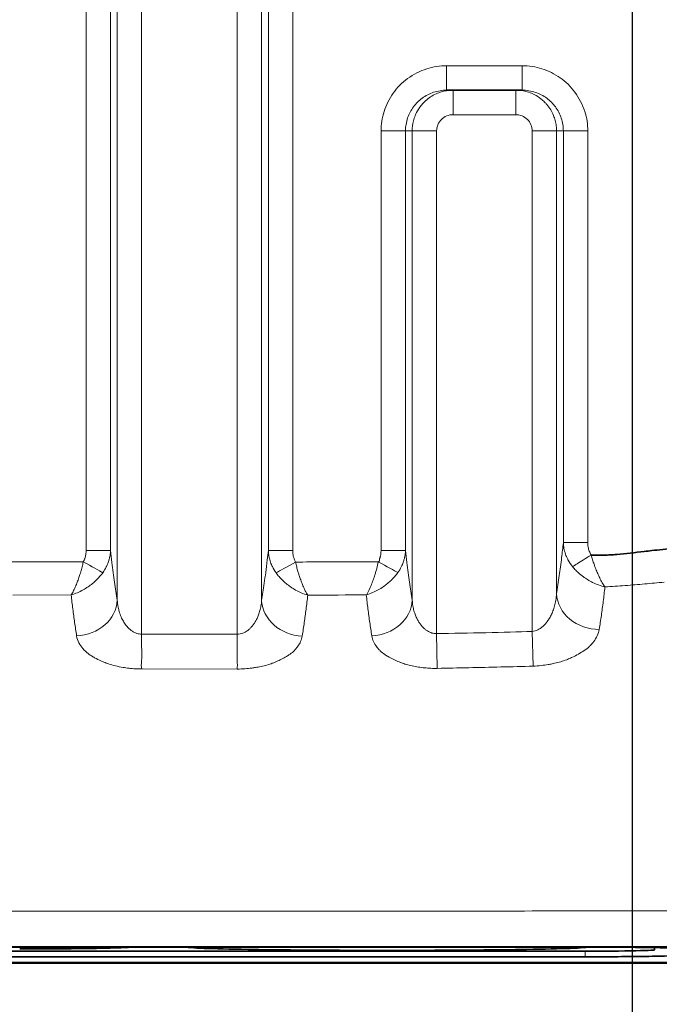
# Model space of a CAD drawing. Header units: millimetres. Extents: x 5 to 415, y 5 to 292.
# Tile 133 of 197: x 377.45 to 385.29, y 146.57 to 158.64. Entities that reach past the tile are written whole.
import ezdxf

# ---------------------------------------------------------------- set-up
doc = ezdxf.new("R2010")
doc.units = ezdxf.units.MM
doc.linetypes.add('CHAIN', pattern=[0.3543, 0.2362, -0.0295, 0.0591, -0.0295])
doc.linetypes.add('LONG_DASH_DOTTED', pattern=[0.3001, 0.2362, -0.0295, 0.0049, -0.0295])
for name, color, linetype, lineweight in [('Bemaßung (ISO)', 7, 'Continuous', 25), ('Mittelpunktmarkierung (ISO)', 7, 'LONG_DASH_DOTTED', 25), ('Sichtbar (ISO)', 7, 'Continuous', 35), ('Sichtbar schmal (ISO)', 7, 'Continuous', 18)]:
    doc.layers.add(name, color=color, linetype=linetype, lineweight=lineweight)
doc.styles.add('Notiztext (ISO)', font='isocpeur.ttf')
doc.dimstyles.new('Standard (ISO)', dxfattribs={"dimtxt": 3.5, "dimasz": 2.5, "dimexe": 2, "dimexo": 0, "dimgap": 0.762, "dimtad": 1, "dimtoh": 1, "dimdec": 8, "dimdsep": 46, "dimtxsty": 'Notiztext (ISO)', "dimcen": 0.09, "dimdle": 10, "dimclrd": 256, "dimclre": 256, "dimclrt": 256, "dimadec": 6, "dimazin": 2, "dimtfac": 0.514286, "dimtdec": 3, "dimtmove": 0, "dimatfit": 3, "dimfxl": 1, "dimtolj": 1, "dimlwd": -1, "dimlwe": -1, "dimarcsym": 0})

# ---------------------------------------------------------------- blocks, each defined once
blk = doc.blocks.new('*D23')
at = {"layer": 'Bemaßung (ISO)', "transparency": 16777216}
for p, q in [((289.955, 157.435), (289.955, 125.601)), ((384.955, 157.435), (384.955, 125.601)), ((292.455, 127.601), (382.455, 127.601))]:
    blk.add_line(p, q, dxfattribs=at)
for points in [[(292.455, 128.018), (292.455, 127.184), (289.955, 127.601)], [(382.455, 128.018), (382.455, 127.184), (384.955, 127.601)]]:
    blk.add_solid(points, dxfattribs=at)
at = {"layer": 'Defpoints', "color": 0, "transparency": 16777216}
for p in [(289.955, 157.435), (384.955, 157.435), (384.955, 127.601)]:
    blk.add_point(p, dxfattribs=at)
at = {"layer": 'Bemaßung (ISO)', "transparency": 16777216, "insert": (335.355, 131.863), "char_height": 3.5, "attachment_point": 1, "style": 'Notiztext (ISO)'}
blk.add_mtext('\\A1;95', dxfattribs=at)

msp = doc.modelspace()

# ---------------------------------------------------------------- linework, layer by layer
at = {"layer": 'Mittelpunktmarkierung (ISO)', "linetype": 'CHAIN', "ltscale": 9.257704}
msp.add_line((384.95451256, 165.76673723), (384.95451256, 157.43543631), dxfattribs=at)
at = {"layer": 'Sichtbar (ISO)'}
for p, q in [((382.68382508, 157.77608677), (383.60896429, 157.77608677)), ((385.0387964, 147.72042411), (385.03870361, 147.72041817)), ((384.37923382, 147.27488826), (364.52978494, 147.27488826)), ((364.67947223, 147.22344475), (384.22958867, 147.22344476)), ((385.22951256, 147.24090107), (385.22951256, 147.26872751)), ((364.53043312, 147.15619382), (384.37860405, 147.15619382)), ((342.95451256, 147.08511508), (386.10452692, 147.08511744))]:
    msp.add_line(p, q, dxfattribs=at)
for centre, major_axis, ratio, start_param, end_param in [((377.45451256, 147.27668283), (-1.38, 0), 0.0174550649, 1.570924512, 3.0670230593), ((384.22951227, 147.24089906), (-1.00000028, -0.00000089), 0.0174542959, 1.5708727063, 3.1416570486)]:
    msp.add_ellipse(centre, major_axis=major_axis, ratio=ratio, start_param=start_param, end_param=end_param, dxfattribs=at)
for points, knots in [([(384.4536121, 152.07928134), (384.50459756, 152.07798121), (384.55644936, 152.07767581), (384.60905909, 152.07874877), (384.63536396, 152.07928524), (384.66185833, 152.08016616), (384.68852867, 152.08143908), (384.70186384, 152.08207554), (384.715243, 152.08281), (384.72866447, 152.08364841), (384.74208594, 152.08448683), (384.75554971, 152.0854292), (384.76905409, 152.08648152), (384.87708916, 152.09490004), (384.98772312, 152.11035852), (385.10355636, 152.1236585), (385.13458945, 152.12722172), (385.165995, 152.13062942), (385.19775727, 152.13394101), (385.28454996, 152.14299017), (385.37400933, 152.15132199), (385.46578791, 152.16013837)], [0, 0, 0, 0, 0.1666666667, 0.1666666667, 0.1666666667, 0.25, 0.25, 0.25, 0.2916666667, 0.2916666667, 0.2916666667, 0.3333333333, 0.3333333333, 0.3333333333, 0.6666666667, 0.6666666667, 0.6666666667, 0.7559705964, 0.7559705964, 0.7559705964, 1, 1, 1, 1]), ([(379.50691432, 147.27488826), (379.51280402, 147.27254011), (379.52983319, 147.27020045), (379.59271272, 147.26500202), (379.64497894, 147.2621614), (379.84120984, 147.25442456), (380.0244593, 147.24982987), (380.47712845, 147.24219237), (380.7455993, 147.23914317), (381.32863465, 147.23503754), (381.64260419, 147.23397485), (382.27048855, 147.23398415), (382.58436237, 147.23505556), (383.16687614, 147.23917757), (383.43500296, 147.24223288), (383.88685333, 147.24988057), (384.06968415, 147.25447856), (384.26500452, 147.26221001), (384.31691684, 147.26504177), (384.37932389, 147.27021955), (384.39622568, 147.27254749), (384.40209972, 147.27488385)], [0.01063663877, 0.01063663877, 0.01063663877, 0.01063663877, 0.05103964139, 0.05103964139, 0.10196509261, 0.10196509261, 0.19578328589, 0.19578328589, 0.28915106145, 0.28915106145, 0.38224190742, 0.38224190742, 0.47532137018, 0.47532137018, 0.56861689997, 0.56861689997, 0.66232927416, 0.66232927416, 0.71302073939, 0.71302073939, 0.75317332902, 0.75317332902, 0.75317332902, 0.75317332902]), ([(385.57950998, 147.25393744), (385.57950779, 147.25394628), (385.57950742, 147.25398822), (385.57946706, 147.25408818), (385.57944567, 147.25412599), (385.57936315, 147.25423939), (385.57928368, 147.25431499), (385.57897217, 147.25454174), (385.57866705, 147.25469287), (385.57746164, 147.25514602), (385.57627136, 147.2554478), (385.57155873, 147.25635151), (385.56689508, 147.25695158), (385.54848959, 147.25873863), (385.53033121, 147.25991204), (385.45209038, 147.26368022), (385.36810123, 147.26612969), (385.15429568, 147.27016974), (385.03213564, 147.27167994), (384.81945313, 147.27346193), (384.73406103, 147.27398711), (384.6026933, 147.27452108), (384.55834478, 147.27465683), (384.46925674, 147.27483951), (384.42434534, 147.27488721), (384.37923379, 147.27489781)], [0.000002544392, 0.000002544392, 0.000002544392, 0.000002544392, 0.000131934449, 0.000131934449, 0.000210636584, 0.000210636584, 0.000368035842, 0.000368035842, 0.000682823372, 0.000682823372, 0.001312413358, 0.001312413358, 0.002571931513, 0.002571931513, 0.005092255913, 0.005092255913, 0.010915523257, 0.010915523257, 0.016543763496, 0.016543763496, 0.020010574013, 0.020010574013, 0.021743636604, 0.021743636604, 0.023468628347, 0.023468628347, 0.023468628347, 0.023468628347]), ([(385.57952105, 147.17714157), (385.5795115, 147.17714086), (385.57950146, 147.17714011), (385.57950838, 147.17713505), (385.5795143, 147.17713061), (385.57952847, 147.17711968), (385.57953655, 147.1771132), (385.58131153, 147.17562691), (385.56603217, 147.1740261), (385.52353375, 147.17007534), (385.45099916, 147.16753626), (385.30219133, 147.16348001), (385.19523509, 147.1615348), (384.9662239, 147.15877019), (384.8551868, 147.15782487), (384.68067212, 147.15685977), (384.62108296, 147.1566132), (384.53063478, 147.15636378), (384.50031632, 147.15630071), (384.43892468, 147.15621512), (384.40844854, 147.1561942), (384.37860404, 147.15623383)], [-0.1580690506, -0.1580690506, -0.1580690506, -0.1580690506, -0.15806587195, -0.15806587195, -0.15804302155, -0.15804302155, -0.15800967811, -0.15800967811, -0.1503998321, -0.1503998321, -0.11557737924, -0.11557737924, -0.07049783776, -0.07049783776, -0.03534702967, -0.03534702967, -0.01775597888, -0.01775597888, -0.00896524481, -0.00896524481, -0.00001243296, -0.00001243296, -0.00001243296, -0.00001243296]), ([(386.10451402, 147.07988309), (377.99618066, 147.07987084), (369.88784729, 147.07987625), (353.67118049, 147.07986919), (345.56284706, 147.07986571), (337.45451363, 147.0798663)], [0.0000110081, 0.0000110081, 0.0000110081, 0.0000110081, 2.4325110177, 2.4325110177, 4.8650110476, 4.8650110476, 4.8650110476, 4.8650110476])]:
    msp.add_open_spline(points, degree=3, knots=knots, dxfattribs=at)
at = {"layer": 'Sichtbar schmal (ISO)'}
for p, q in [((378.94835077, 172.09147547), (378.94835077, 151.10962589)), ((380.11853737, 151.10890306), (380.11853745, 172.09147563)), ((378.64949233, 151.52552341), (378.64949207, 171.67579758)), ((380.41739623, 171.67579899), (380.41739599, 151.52385987)), ((378.26781888, 171.09415067), (378.26781871, 152.13615722)), ((378.56667703, 171.09414973), (378.56667704, 152.13615701)), ((380.50021118, 152.13407126), (380.50021121, 171.09415091)), ((380.79906961, 152.13407126), (380.79906959, 171.09415068)), ((382.68382507, 157.77608677), (382.68382507, 158.07608675)), ((382.68382507, 158.07608675), (383.60896429, 158.07608675)), ((383.60896429, 158.07608675), (383.60896429, 157.77608677)), ((382.76206531, 157.77608677), (382.76206531, 157.47608677)), ((383.53072406, 157.47608677), (383.53072406, 157.77608677)), ((383.53072406, 157.47608677), (382.76206531, 157.47608677)), ((381.88076936, 152.13627439), (381.88076935, 157.27608677)), ((381.88076935, 157.27608677), (382.17962761, 157.27608677)), ((382.17962761, 157.27608678), (382.26244287, 157.27608679)), ((382.17962763, 152.13627419), (382.17962761, 157.27608677)), ((382.26244292, 151.52587961), (382.26244287, 157.27608679)), ((382.56130137, 157.27608679), (382.26244287, 157.27608679)), ((382.56130143, 151.11658005), (382.56130137, 157.27608679)), ((384.03034645, 157.27608677), (383.73148835, 157.27608677)), ((383.73148835, 157.27608677), (383.73148872, 151.14295177)), ((384.03034645, 157.27608677), (384.03034644, 151.60208272)), ((384.11316175, 157.27608677), (384.03034645, 157.27608677)), ((384.11316175, 157.27608677), (384.11316172, 152.23439136)), ((384.11316175, 157.27608677), (384.41201789, 157.27608677)), ((384.41201789, 157.27608677), (384.41201621, 152.23438992)), ((384.41201621, 152.2343911), (384.11316172, 152.2343911)), ((378.56667701, 152.13615722), (378.26781871, 152.13615722)), ((380.79906961, 152.13407126), (380.50021121, 152.13407126)), ((382.17962761, 152.13627438), (381.88076936, 152.13627438)), ((378.23356865, 151.99542646), (377.22049395, 151.99451917)), ((377.36981875, 151.58972653), (378.08489285, 151.59040851)), ((378.94835077, 151.10962589), (380.11853737, 151.10890298)), ((382.56130138, 151.11658005), (382.56706414, 150.6907658)), ((383.73148872, 151.14293489), (383.74536225, 150.71826956)), ((378.9499336, 150.68335917), (380.11766432, 150.68266245)), ((384.37860401, 147.15625687), (384.37890725, 147.22364077))]:
    msp.add_line(p, q, dxfattribs=at)
for centre, major_axis, ratio, start_param, end_param in [((382.76205279, 157.27610068), (-0.20074326, -0.00181678), 0.996187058, 4.7033110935, 6.2741701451), ((383.53073451, 157.2760945), (-0.20074879, 0.00142999), 0.9962060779, 3.1487043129, 4.7195371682), ((378.23353309, 151.99536686), (0.26256199, -0.14512476), 0.0002311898, 0.4278272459, 1.570788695), ((380.83308525, 151.99379527), (0.2624168, 0.14538632), 0.0016200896, 3.5692663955, 4.7123948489), ((381.847006, 151.99644713), (0.26326307, -0.14384903), 0.0003489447, 0.425341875, 1.5708105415), ((384.52844381, 151.60208236), (-0.49434275, 0.07500163), 0.8638124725, 0.1738656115, 1.7502176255), ((378.15139499, 151.52552368), (0.49392537, 0.07770284), 0.8714008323, 4.5768231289, 6.1045751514), ((380.91549353, 151.52386012), (-0.49391572, 0.07776415), 0.8715762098, 0.1787160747, 1.7069183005), ((381.76434559, 151.52588002), (0.49391949, 0.07774017), 0.8715011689, 4.5811800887, 6.1045088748), ((383.04979606, 151.14138956), (-1.09241689, -0.02289219), 0.0149142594, 1.1068863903, 2.2443638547)]:
    msp.add_ellipse(centre, major_axis=major_axis, ratio=ratio, start_param=start_param, end_param=end_param, dxfattribs=at)
for points in [[(381.88076935, 157.27608677), (381.88041482, 157.35838133), (381.90405119, 157.51613778), (382.01939689, 157.74795937), (382.19406928, 157.927913), (382.44082232, 158.05329055), (382.60067149, 158.07714598), (382.68382507, 158.07608675)], [(383.60896429, 158.07608675), (383.69270581, 158.07610371), (383.85259065, 158.05211543), (384.08223567, 157.93793978), (384.2638614, 157.76395083), (384.3903204, 157.51409404), (384.41360813, 157.35716149), (384.41201789, 157.27608677)]]:
    msp.add_open_spline(points, degree=3, dxfattribs=at)
for points, knots in [([(382.17962761, 157.27608678), (382.17963763, 157.33050658), (382.19730065, 157.43670235), (382.27102817, 157.57648983), (382.38182809, 157.68631563), (382.52307976, 157.75894631), (382.62996418, 157.77607634), (382.68382508, 157.77608677)], [0, 0, 0, 0, 0.2080087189, 0.4034530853, 0.595151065, 0.794872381, 1, 1, 1, 1]), ([(382.26244287, 157.27608679), (382.26244319, 157.31744817), (382.26761258, 157.35888789), (382.27778658, 157.39904844), (382.28364906, 157.42218984), (382.29117597, 157.44490651), (382.30029797, 157.46700273), (382.30525419, 157.47900818), (382.31067944, 157.49082496), (382.31656024, 157.50241652), (382.33185027, 157.53255446), (382.35022125, 157.56117012), (382.37129371, 157.58764217), (382.38292114, 157.60224901), (382.39537073, 157.61620311), (382.40855861, 157.62941792), (382.4174177, 157.63829509), (382.42661176, 157.64684051), (382.43611528, 157.65502752), (382.45729767, 157.67327555), (382.48001799, 157.68974264), (382.50394603, 157.7041918), (382.52536541, 157.71712608), (382.5477523, 157.72844332), (382.57084598, 157.7380175), (382.59193522, 157.74676067), (382.61361625, 157.75405177), (382.63568684, 157.75982675), (382.65649344, 157.765271), (382.67764626, 157.76936779), (382.69897871, 157.77208482), (382.71989752, 157.77474916), (382.74098906, 157.77608673), (382.76206529, 157.77608677)], [0, 0, 0, 0, 0.1586070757, 0.1586070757, 0.1586070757, 0.25, 0.25, 0.25, 0.2996561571, 0.2996561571, 0.2996561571, 0.4287617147, 0.4287617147, 0.4287617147, 0.5, 0.5, 0.5, 0.5478550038, 0.5478550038, 0.5478550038, 0.6545189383, 0.6545189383, 0.6545189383, 0.75, 0.75, 0.75, 0.8371936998, 0.8371936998, 0.8371936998, 0.9193937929, 0.9193937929, 0.9193937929, 1, 1, 1, 1]), ([(383.53072406, 157.77608677), (383.57202225, 157.77608639), (383.61338629, 157.77092145), (383.65346609, 157.76076347), (383.67668999, 157.75487752), (383.69948298, 157.74731306), (383.72164626, 157.73814112), (383.73353243, 157.7332222), (383.74523202, 157.72784283), (383.75671015, 157.72201634), (383.78683027, 157.70672683), (383.81542455, 157.68835733), (383.84187703, 157.66728686), (383.85657907, 157.65557609), (383.87061969, 157.64303126), (383.88391058, 157.62973817), (383.89268868, 157.62095861), (383.90114154, 157.61185091), (383.9092435, 157.60243971), (383.92749412, 157.58123986), (383.94396367, 157.55849979), (383.95841499, 157.53455091), (383.9713986, 157.51303434), (383.9827532, 157.49054218), (383.99235158, 157.46733945), (384.00105567, 157.44629851), (384.00831734, 157.42467071), (384.01407355, 157.40265682), (384.01952185, 157.38182043), (384.02362145, 157.36063808), (384.02634044, 157.33927717), (384.02900771, 157.31832253), (384.03034641, 157.29719601), (384.03034645, 157.27608677)], [0.00000000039, 0.00000000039, 0.00000000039, 0.00000000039, 0.15828380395, 0.15828380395, 0.15828380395, 0.25, 0.25, 0.25, 0.29918740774, 0.29918740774, 0.29918740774, 0.42826173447, 0.42826173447, 0.42826173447, 0.5, 0.5, 0.5, 0.54738029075, 0.54738029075, 0.54738029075, 0.65411001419, 0.65411001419, 0.65411001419, 0.75, 0.75, 0.75, 0.8369559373, 0.8369559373, 0.8369559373, 0.91926065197, 0.91926065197, 0.91926065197, 1, 1, 1, 1]), ([(383.60896429, 157.77608677), (383.66399452, 157.77607669), (383.77137964, 157.75847561), (383.91269314, 157.68493185), (384.0233299, 157.57461891), (384.09605749, 157.43469439), (384.11315145, 157.32912756), (384.11316175, 157.27608677)], [0, 0, 0, 0, 0.2095917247, 0.4065410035, 0.5987045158, 0.7972722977, 1, 1, 1, 1]), ([(384.11316171, 152.23439156), (384.1064454, 152.16922756), (384.09944684, 152.1070674), (384.0922306, 152.04734248), (384.08298772, 151.97084406), (384.07338774, 151.89834082), (384.06356007, 151.82818532), (384.05271688, 151.75078052), (384.04159651, 151.67623372), (384.03034642, 151.60208293)], [0.00000022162, 0.00000022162, 0.00000022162, 0.00000022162, 0.27070614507, 0.27070614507, 0.27070614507, 0.61743878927, 0.61743878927, 0.61743878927, 1, 1, 1, 1]), ([(384.22607904, 151.93755156), (384.20557576, 151.96235193), (384.18780625, 151.98894456), (384.17304233, 152.01606331), (384.17077642, 152.02022538), (384.16858037, 152.02439938), (384.166454, 152.02858155), (384.15597537, 152.04919103), (384.14718037, 152.06995889), (384.13975329, 152.09144794), (384.1358532, 152.10273222), (384.13233729, 152.11421726), (384.12921206, 152.12599491), (384.12606047, 152.13787184), (384.12330926, 152.15004403), (384.12101295, 152.16244671), (384.11697792, 152.18424053), (384.11435692, 152.20674844), (384.11334952, 152.22959445), (384.11327908, 152.23119185), (384.11321646, 152.23279088), (384.11316171, 152.23439141)], [0, 0, 0, 0, 0.2889817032, 0.2889817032, 0.2889817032, 0.33333333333, 0.33333333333, 0.33333333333, 0.55189575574, 0.55189575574, 0.55189575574, 0.66666666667, 0.66666666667, 0.66666666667, 0.78240514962, 0.78240514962, 0.78240514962, 0.98577915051, 0.98577915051, 0.98577915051, 0.99999910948, 0.99999910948, 0.99999910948, 0.99999910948]), ([(384.41201621, 152.23438873), (384.41201619, 152.21444881), (384.41372529, 152.19540172), (384.41697727, 152.17714554), (384.42022924, 152.15888935), (384.4250241, 152.14142409), (384.43113794, 152.12506751), (384.43725177, 152.10871094), (384.44468458, 152.09346306), (384.4536121, 152.07928134)], [0, 0, 0, 0, 0.3333333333, 0.3333333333, 0.3333333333, 0.6666666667, 0.6666666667, 0.6666666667, 1, 1, 1, 1]), ([(378.26781871, 152.13615721), (378.26781873, 152.13393522), (378.2677959, 152.1317233), (378.2677508, 152.12952072), (378.26752831, 152.11865429), (378.26676877, 152.10801601), (378.26550777, 152.09751247), (378.2650059, 152.09333217), (378.26442393, 152.08917314), (378.26376161, 152.08502979), (378.26267643, 152.07824115), (378.26138754, 152.0714934), (378.25988915, 152.06486481), (378.25770941, 152.05522203), (378.25508303, 152.04583269), (378.25205636, 152.03692906), (378.25134622, 152.03484001), (378.25061266, 152.03277776), (378.24985709, 152.03074067), (378.24517871, 152.0181273), (378.23968159, 152.00648336), (378.23356865, 151.99542646)], [0, 0, 0, 0, 0.0422101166, 0.0422101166, 0.0422101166, 0.2504543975, 0.2504543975, 0.2504543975, 0.3333333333, 0.3333333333, 0.3333333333, 0.4691258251, 0.4691258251, 0.4691258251, 0.6666666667, 0.6666666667, 0.6666666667, 0.7130153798, 0.7130153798, 0.7130153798, 1, 1, 1, 1]), ([(378.5666771, 152.13615691), (378.56653541, 152.13194568), (378.56633908, 152.12774553), (378.56608915, 152.12355928), (378.564845, 152.1027209), (378.56226107, 152.0822306), (378.55852466, 152.06242231), (378.55695102, 152.05407981), (378.55517465, 152.04585773), (378.55321527, 152.03777965), (378.55003954, 152.02468681), (378.54638815, 152.01197521), (378.54225882, 151.99947489), (378.53657589, 151.98227147), (378.52999689, 151.96546441), (378.52230138, 151.94865261), (378.51992069, 151.9434517), (378.51743277, 151.93825276), (378.51483696, 151.93306406), (378.50294487, 151.90929334), (378.48876048, 151.88574765), (378.47244424, 151.86334741)], [0, 0, 0, 0, 0.0412832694, 0.0412832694, 0.0412832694, 0.2467840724, 0.2467840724, 0.2467840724, 0.3333333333, 0.3333333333, 0.3333333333, 0.4736110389, 0.4736110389, 0.4736110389, 0.6666666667, 0.6666666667, 0.6666666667, 0.7263904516, 0.7263904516, 0.7263904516, 1, 1, 1, 1]), ([(378.64949233, 151.5255233), (378.63805827, 151.59820572), (378.62675474, 151.67120666), (378.61573601, 151.74718941), (378.60468463, 151.82339735), (378.59391973, 151.90260479), (378.58362821, 151.98724685), (378.57781522, 152.03505543), (378.57215325, 152.08459785), (378.56667701, 152.13615691)], [0, 0, 0, 0, 0.3891853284, 0.3891853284, 0.3891853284, 0.7795240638, 0.7795240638, 0.7795240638, 1, 1, 1, 1]), ([(380.50021121, 152.13407126), (380.4960299, 152.09471604), (380.49174032, 152.05653473), (380.48735708, 152.01940966), (380.48102235, 151.96575581), (380.474492, 151.91430807), (380.46781376, 151.86451949), (380.46185744, 151.82011309), (380.45578347, 151.77702653), (380.44962254, 151.73482403), (380.44409572, 151.69696524), (380.43849892, 151.65981791), (380.43285186, 151.62305967), (380.42773634, 151.58976145), (380.42257959, 151.55678252), (380.417396, 151.52386014)], [0.00000000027, 0.00000000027, 0.00000000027, 0.00000000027, 0.16840672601, 0.16840672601, 0.16840672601, 0.41179134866, 0.41179134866, 0.41179134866, 0.62886587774, 0.62886587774, 0.62886587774, 0.82359789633, 0.82359789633, 0.82359789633, 1, 1, 1, 1]), ([(380.59440089, 151.86132694), (380.57679709, 151.88550992), (380.56163466, 151.91107449), (380.54910342, 151.93698071), (380.54758672, 151.94011622), (380.54610809, 151.94325655), (380.54466744, 151.94640014), (380.5352319, 151.96698909), (380.52740998, 151.98768743), (380.52093097, 152.00906939), (380.51824748, 152.01792542), (380.51579917, 152.0268997), (380.51358965, 152.03603686), (380.51037981, 152.0493107), (380.50767719, 152.06292648), (380.5055509, 152.07679069), (380.50267973, 152.0955119), (380.50086293, 152.11468636), (380.50021113, 152.13407126)], [0, 0, 0, 0, 0.29734474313, 0.29734474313, 0.29734474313, 0.33333333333, 0.33333333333, 0.33333333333, 0.5690407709, 0.5690407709, 0.5690407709, 0.66666666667, 0.66666666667, 0.66666666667, 0.80849096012, 0.80849096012, 0.80849096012, 0.99999999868, 0.99999999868, 0.99999999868, 0.99999999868]), ([(380.79906961, 152.13407126), (380.79906962, 152.12382378), (380.79950587, 152.1138119), (380.80038613, 152.10400784), (380.80103013, 152.09683529), (380.8019124, 152.08977404), (380.80304358, 152.08281899), (380.80381039, 152.07810423), (380.80468985, 152.07343604), (380.80567434, 152.06882424), (380.80812726, 152.05733373), (380.81123344, 152.04619758), (380.81485705, 152.03552877), (380.81527927, 152.03428563), (380.81570867, 152.03304905), (380.81614529, 152.03181889), (380.82095978, 152.01825438), (380.82663894, 152.0054578), (380.83332234, 151.99337098)], [0.00000002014, 0.00000002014, 0.00000002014, 0.00000002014, 0.19250133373, 0.19250133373, 0.19250133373, 0.33333333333, 0.33333333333, 0.33333333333, 0.42880193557, 0.42880193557, 0.42880193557, 0.66666666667, 0.66666666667, 0.66666666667, 0.69438295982, 0.69438295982, 0.69438295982, 1, 1, 1, 1]), ([(381.84705245, 151.99654104), (381.85299357, 151.99894117), (381.85751414, 152.00206836), (381.85983703, 152.00753346), (381.86215992, 152.01299856), (381.86228455, 152.02080198), (381.86254923, 152.02610714), (381.86266406, 152.02840888), (381.86279893, 152.03023878), (381.86296842, 152.03179201), (381.86318957, 152.03381873), (381.86346951, 152.03537417), (381.86379564, 152.03688176), (381.86437172, 152.03954474), (381.86511814, 152.04206422), (381.86616588, 152.04547699), (381.86721363, 152.04888975), (381.86856268, 152.05319579), (381.87035736, 152.05792881), (381.87120986, 152.06017705), (381.87212547, 152.06252531), (381.87308244, 152.06568668), (381.87414009, 152.06918067), (381.87526181, 152.07366947), (381.87622275, 152.08013236), (381.87695555, 152.08506095), (381.87762333, 152.09115321), (381.87824426, 152.09823594), (381.87904051, 152.10731849), (381.87975588, 152.11802367), (381.88043161, 152.13008239), (381.88054513, 152.13210819), (381.88065761, 152.13417249), (381.88076936, 152.13627439)], [0, 0, 0, 0, 0.14285714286, 0.14285714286, 0.14285714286, 0.28571428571, 0.28571428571, 0.28571428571, 0.34769546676, 0.34769546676, 0.34769546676, 0.42857142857, 0.42857142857, 0.42857142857, 0.57142857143, 0.57142857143, 0.57142857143, 0.71428571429, 0.71428571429, 0.71428571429, 0.78214450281, 0.78214450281, 0.78214450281, 0.85714285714, 0.85714285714, 0.85714285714, 0.9143364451, 0.9143364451, 0.9143364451, 0.98767884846, 0.98767884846, 0.98767884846, 0.99999998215, 0.99999998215, 0.99999998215, 0.99999998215]), ([(382.17962768, 152.13627399), (382.17949541, 152.13234228), (382.17931551, 152.1284202), (382.17908881, 152.12451005), (382.17788628, 152.10376791), (382.17535572, 152.08336498), (382.17168015, 152.06363228), (382.17011016, 152.05520361), (382.16833296, 152.04689668), (382.16636877, 152.03873587), (382.16326414, 152.02583679), (382.15969717, 152.01330558), (382.15566578, 152.00097896), (382.15004989, 151.98380746), (382.14354209, 151.96702923), (382.13592483, 151.95024375), (382.13359855, 151.94511755), (382.1311684, 151.93999297), (382.12863374, 151.93487794), (382.11691088, 151.91122085), (382.10292513, 151.88777774), (382.08683247, 151.86545327)], [0, 0, 0, 0, 0.0388928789, 0.0388928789, 0.0388928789, 0.2452075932, 0.2452075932, 0.2452075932, 0.3333333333, 0.3333333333, 0.3333333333, 0.4726260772, 0.4726260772, 0.4726260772, 0.6666666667, 0.6666666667, 0.6666666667, 0.7259257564, 0.7259257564, 0.7259257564, 1, 1, 1, 1]), ([(382.26244291, 151.52587955), (382.25100938, 151.59852309), (382.23970643, 151.67148582), (382.22868825, 151.74743156), (382.21763742, 151.8236023), (382.20687307, 151.90277375), (382.19658206, 151.98738136), (382.1907679, 152.0351825), (382.18510484, 152.08471884), (382.17962761, 152.13627399)], [0, 0, 0, 0, 0.389163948, 0.389163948, 0.389163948, 0.7794808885, 0.7794808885, 0.7794808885, 1, 1, 1, 1]), ([(384.22607904, 151.93755156), (384.239879, 151.94619398), (384.25950652, 151.95845847), (384.28266306, 151.9729885), (384.30581961, 151.98751852), (384.33218355, 152.00411276), (384.36137029, 152.02228135), (384.39055703, 152.04044994), (384.42267328, 152.06025966), (384.4536121, 152.07928134)], [0, 0, 0, 0, 0.3333333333, 0.3333333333, 0.3333333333, 0.6666666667, 0.6666666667, 0.6666666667, 1, 1, 1, 1]), ([(384.4536121, 152.07928134), (384.45886191, 152.0597055), (384.46459599, 152.04037334), (384.47060609, 152.02146895), (384.47668274, 152.00235522), (384.48304078, 151.98367913), (384.48951844, 151.96557555), (384.494108, 151.95274875), (384.49875769, 151.94020922), (384.50342073, 151.92799792), (384.50576181, 151.92186725), (384.50810743, 151.91582609), (384.51045836, 151.90986187), (384.51813214, 151.89039378), (384.52585747, 151.87173309), (384.53374307, 151.85352812), (384.54176215, 151.835015), (384.5499482, 151.81696903), (384.55850606, 151.79921698), (384.56830845, 151.7788833), (384.57858036, 151.75895084), (384.58922809, 151.74019069), (384.5998178, 151.72153275), (384.61078946, 151.7040437), (384.62217647, 151.68828012)], [0, 0, 0, 0, 0.1222146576, 0.1222146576, 0.1222146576, 0.245782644, 0.245782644, 0.245782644, 0.3333333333, 0.3333333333, 0.3333333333, 0.3772881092, 0.3772881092, 0.3772881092, 0.5207631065, 0.5207631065, 0.5207631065, 0.6666666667, 0.6666666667, 0.6666666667, 0.8337886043, 0.8337886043, 0.8337886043, 1, 1, 1, 1]), ([(378.08489704, 151.59041722), (378.09526101, 151.60669857), (378.10538164, 151.62466582), (378.11489873, 151.64361813), (378.12406051, 151.66186284), (378.13280618, 151.68108615), (378.14117489, 151.70072138), (378.14207058, 151.70282293), (378.14296192, 151.70492922), (378.14384898, 151.70703959), (378.15102828, 151.7241197), (378.15785133, 151.74143074), (378.1644437, 151.75910764), (378.17150187, 151.77803356), (378.17829703, 151.79738048), (378.18488113, 151.81750005), (378.18738148, 151.82514058), (378.18985066, 151.83289422), (378.19228656, 151.84078472), (378.19576432, 151.85205009), (378.19917847, 151.86358635), (378.20253613, 151.87533672), (378.20795452, 151.89429879), (378.21322605, 151.91381562), (378.21835033, 151.93365717), (378.22360163, 151.95399056), (378.22869783, 151.97466199), (378.23356865, 151.99542646)], [0.00000850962, 0.00000850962, 0.00000850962, 0.00000850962, 0.16137038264, 0.16137038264, 0.16137038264, 0.31670770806, 0.31670770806, 0.31670770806, 0.33333333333, 0.33333333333, 0.33333333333, 0.46789122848, 0.46789122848, 0.46789122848, 0.61195681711, 0.61195681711, 0.61195681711, 0.66666666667, 0.66666666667, 0.66666666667, 0.74477665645, 0.74477665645, 0.74477665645, 0.87082603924, 0.87082603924, 0.87082603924, 1, 1, 1, 1]), ([(381.84705245, 151.99654104), (381.80021724, 151.99616008), (381.52118959, 151.99885761), (381.1833177, 151.99701512), (380.89214535, 151.99333814), (380.83332234, 151.99337098)], [0, 0, 0, 0, 0.1386772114, 0.826006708, 1, 1, 1, 1]), ([(380.83332234, 151.99337098), (380.83748444, 151.97318227), (380.84217263, 151.95320421), (380.84718109, 151.93363341), (380.85221629, 151.91395813), (380.85757432, 151.89469493), (380.86310142, 151.87598725), (380.86697448, 151.86287799), (380.87093065, 151.85004145), (380.87492858, 151.83752064), (380.87702682, 151.83094932), (380.87913794, 151.82447199), (380.88126143, 151.81807556), (380.88797548, 151.79785125), (380.89480774, 151.77842364), (380.90183333, 151.75946114), (380.90887105, 151.74046588), (380.91610358, 151.72193373), (380.92370614, 151.70371353), (380.93256584, 151.68248047), (380.94194391, 151.66167838), (380.95181134, 151.64209957), (380.96153726, 151.62280155), (380.97170716, 151.60472383), (380.9825594, 151.58833239)], [0, 0, 0, 0, 0.1230093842, 0.1230093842, 0.1230093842, 0.2466753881, 0.2466753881, 0.2466753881, 0.3333333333, 0.3333333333, 0.3333333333, 0.3788142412, 0.3788142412, 0.3788142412, 0.5226162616, 0.5226162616, 0.5226162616, 0.6666666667, 0.6666666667, 0.6666666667, 0.8345371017, 0.8345371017, 0.8345371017, 1, 1, 1, 1]), ([(381.699995, 151.59065498), (381.70305493, 151.59539547), (381.70608149, 151.60026399), (381.70906486, 151.60526422), (381.72709918, 151.63549032), (381.74355426, 151.67059712), (381.75854723, 151.70697948), (381.77602044, 151.74938049), (381.79151139, 151.79293778), (381.80654444, 151.8410816), (381.82157749, 151.88922542), (381.83615145, 151.94209859), (381.84705245, 151.99654104)], [0, 0, 0, 0, 0.0473152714, 0.0473152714, 0.0473152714, 0.3333333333, 0.3333333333, 0.3333333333, 0.6666666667, 0.6666666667, 0.6666666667, 1, 1, 1, 1]), ([(384.22607904, 151.93755156), (384.23831449, 151.92248742), (384.25148647, 151.90774017), (384.2653968, 151.89349407), (384.27910175, 151.8794583), (384.29352231, 151.8659108), (384.30842408, 151.85298677), (384.31855721, 151.8441985), (384.32891151, 151.83569827), (384.33940103, 151.82751872), (384.34510377, 151.82307182), (384.35084436, 151.81871809), (384.35662628, 151.81445288), (384.37433387, 151.80139033), (384.3924238, 151.78915079), (384.4110565, 151.77764529), (384.43069151, 151.76552088), (384.45093235, 151.75420795), (384.47203802, 151.74372309), (384.49527124, 151.7321813), (384.51958636, 151.72167421), (384.54421262, 151.71253742), (384.57011849, 151.70292588), (384.59635811, 151.69483735), (384.62217647, 151.68828012)], [0, 0, 0, 0, 0.1255401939, 0.1255401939, 0.1255401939, 0.2492269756, 0.2492269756, 0.2492269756, 0.3333333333, 0.3333333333, 0.3333333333, 0.3790586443, 0.3790586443, 0.3790586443, 0.5190961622, 0.5190961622, 0.5190961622, 0.6666666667, 0.6666666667, 0.6666666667, 0.829112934, 0.829112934, 0.829112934, 1, 1, 1, 1]), ([(378.0848954, 151.59041334), (378.08492554, 151.5904376), (378.08493209, 151.59043952), (378.08493553, 151.59044053), (378.08552161, 151.59061234), (378.08599716, 151.59075244), (378.08652802, 151.59090946), (378.11179525, 151.59838294), (378.13715692, 151.60747308), (378.16226896, 151.61817619), (378.18559094, 151.62811635), (378.20869745, 151.63944617), (378.23135388, 151.65205246), (378.25208448, 151.66358721), (378.2724387, 151.67618959), (378.29225586, 151.68977617), (378.31056054, 151.7023258), (378.32840675, 151.71571546), (378.3456531, 151.72986308), (378.36175659, 151.74307317), (378.37733706, 151.75694421), (378.39227403, 151.77139775), (378.40677616, 151.78543052), (378.42067174, 151.80001228), (378.43385184, 151.81506513), (378.44753584, 151.83069349), (378.46044735, 151.84683058), (378.47244401, 151.86334754)], [0.00000022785, 0.00000022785, 0.00000022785, 0.00000022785, 0.00002161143, 0.00002161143, 0.00002161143, 0.00366422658, 0.00366422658, 0.00366422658, 0.17704087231, 0.17704087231, 0.17704087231, 0.33805870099, 0.33805870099, 0.33805870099, 0.48538976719, 0.48538976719, 0.48538976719, 0.62147632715, 0.62147632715, 0.62147632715, 0.74854480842, 0.74854480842, 0.74854480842, 0.8719140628, 0.8719140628, 0.8719140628, 1, 1, 1, 1]), ([(380.59440584, 151.86131958), (380.59443421, 151.86128052), (380.60596144, 151.84541103), (380.63061856, 151.81448345), (380.67241448, 151.77029207), (380.71961028, 151.72795141), (380.77363026, 151.68713335), (380.83551909, 151.64856955), (380.90604444, 151.61383926), (380.95614573, 151.59591115), (380.9825594, 151.58833239)], [0, 0, 0, 0, 0.0002441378, 0.12295459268, 0.24494023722, 0.37243212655, 0.50866711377, 0.65727064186, 0.82040391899, 0.99970846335, 0.99970846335, 0.99970846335, 0.99970846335]), ([(381.699995, 151.59065498), (381.70004472, 151.59062797), (381.72599061, 151.59830341), (381.77539921, 151.61619982), (381.84496249, 151.65066506), (381.90625391, 151.68896667), (381.95995849, 151.72961524), (382.00720665, 151.7720509), (382.04967974, 151.81702564), (382.07490213, 151.84885744), (382.08683244, 151.86545334)], [0.00028415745, 0.00028415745, 0.00028415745, 0.00028415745, 0.00042570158, 0.17731464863, 0.33821715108, 0.48546899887, 0.62151456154, 0.74853498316, 0.87187212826, 0.99999749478, 0.99999749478, 0.99999749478, 0.99999749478]), ([(384.55291699, 151.16853301), (384.56198097, 151.2256478), (384.57055102, 151.28213204), (384.57870002, 151.33894674), (384.58684901, 151.39576144), (384.59457689, 151.45290744), (384.60182417, 151.5109592), (384.60907145, 151.56901097), (384.6158384, 151.62796412), (384.6221767, 151.68827666)], [0, 0, 0, 0, 0.33333333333, 0.33333333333, 0.33333333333, 0.66666666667, 0.66666666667, 0.66666666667, 0.99999999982, 0.99999999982, 0.99999999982, 0.99999999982]), ([(385.34739824, 151.74743099), (385.26932371, 151.73931259), (385.19040203, 151.73172416), (385.11063728, 151.72475489), (385.03087253, 151.71778562), (384.95026475, 151.71143523), (384.8688495, 151.7053931), (384.78743425, 151.69935098), (384.7052115, 151.69361742), (384.6221767, 151.68827666)], [0, 0, 0, 0, 0.33333333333, 0.33333333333, 0.33333333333, 0.66666666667, 0.66666666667, 0.66666666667, 0.99999999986, 0.99999999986, 0.99999999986, 0.99999999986]), ([(378.08489747, 151.59039406), (378.09120386, 151.53159204), (378.09791985, 151.47438984), (378.10495187, 151.41853018), (378.11198467, 151.36266441), (378.11933359, 151.30812119), (378.12712774, 151.25346935), (378.13492188, 151.19881751), (378.14316123, 151.14408267), (378.15172956, 151.08856407)], [0.00003642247, 0.00003642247, 0.00003642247, 0.00003642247, 0.33333333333, 0.33333333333, 0.33333333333, 0.66666666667, 0.66666666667, 0.66666666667, 1, 1, 1, 1]), ([(380.91536846, 151.0868043), (380.92423002, 151.14352323), (380.93256642, 151.19906477), (380.94031216, 151.25333473), (380.94805791, 151.30760468), (380.95521299, 151.36050509), (380.96220495, 151.41573143), (380.9691962, 151.47095219), (380.97602435, 151.52858331), (380.9825594, 151.58833239)], [0, 0, 0, 0, 0.33333333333, 0.33333333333, 0.33333333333, 0.66666666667, 0.66666666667, 0.66666666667, 0.99996621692, 0.99996621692, 0.99996621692, 0.99996621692]), ([(381.699995, 151.59065498), (381.46981669, 151.58920214), (381.23952183, 151.59001501), (381.00995831, 151.58848696), (381.00083551, 151.58842623), (380.99171385, 151.58836181), (380.9825594, 151.58833239)], [0, 0, 0, 0, 0.9617790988, 0.9617790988, 0.9617790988, 1, 1, 1, 1]), ([(381.69998661, 151.59065431), (381.70634341, 151.53183973), (381.71311119, 151.4746818), (381.72016179, 151.41885111), (381.72721309, 151.36301486), (381.73454739, 151.30848807), (381.74232997, 151.25384748), (381.75011256, 151.1992069), (381.75834328, 151.14447803), (381.76689305, 151.08895761)], [0.00003321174, 0.00003321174, 0.00003321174, 0.00003321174, 0.33333333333, 0.33333333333, 0.33333333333, 0.66666666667, 0.66666666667, 0.66666666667, 1, 1, 1, 1]), ([(384.03034646, 151.60208251), (384.02887514, 151.57622869), (384.02597398, 151.55034948), (384.02162856, 151.52467441), (384.01769077, 151.50140781), (384.01256697, 151.47830884), (384.00625578, 151.45554924), (384.00050696, 151.43481766), (383.99377292, 151.41436766), (383.98606181, 151.39437864), (383.9790155, 151.37611295), (383.97115333, 151.35823218), (383.96248955, 151.34090739), (383.95457844, 151.32508773), (383.94599895, 151.30973163), (383.93677084, 151.29500036), (383.92838197, 151.2816088), (383.91945708, 151.26873359), (383.91002101, 151.25651841), (383.90142368, 151.24538899), (383.892402, 151.23480748), (383.88298536, 151.22489701), (383.87424834, 151.2157018), (383.86517132, 151.20708426), (383.85578901, 151.19914992), (383.84683276, 151.19157588), (383.83759832, 151.18462439), (383.82812727, 151.17838768), (383.81874384, 151.17220867), (383.80912814, 151.16673126), (383.79933448, 151.16203773), (383.78895194, 151.15706199), (383.77836938, 151.15296723), (383.76766034, 151.14983076), (383.75571059, 151.14633093), (383.74360336, 151.1440243), (383.73148835, 151.14295177)], [0, 0, 0, 0, 0.1245451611, 0.1245451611, 0.1245451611, 0.2374072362, 0.2374072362, 0.2374072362, 0.3402125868, 0.3402125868, 0.3402125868, 0.4341546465, 0.4341546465, 0.4341546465, 0.5199352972, 0.5199352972, 0.5199352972, 0.5979147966, 0.5979147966, 0.5979147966, 0.6689630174, 0.6689630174, 0.6689630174, 0.734883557, 0.734883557, 0.734883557, 0.7978106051, 0.7978106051, 0.7978106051, 0.8601554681, 0.8601554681, 0.8601554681, 0.9262490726, 0.9262490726, 0.9262490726, 1, 1, 1, 1]), ([(378.94835077, 151.10962582), (378.93868016, 151.10962158), (378.92900267, 151.11038432), (378.91939231, 151.11190131), (378.90963698, 151.11344119), (378.89995081, 151.11575824), (378.89039453, 151.11881452), (378.88001475, 151.12213418), (378.8697882, 151.12632596), (378.8597864, 151.13131541), (378.84889552, 151.13674838), (378.83827113, 151.14312711), (378.8279852, 151.15033386), (378.8167307, 151.15821923), (378.80588142, 151.1670959), (378.79550596, 151.17680055), (378.78415207, 151.18742036), (378.77336558, 151.19903167), (378.76320551, 151.21143155), (378.7520619, 151.2250318), (378.74167186, 151.23958067), (378.73208191, 151.25484512), (378.72153311, 151.27163578), (378.71195239, 151.28929226), (378.70337177, 151.30756387), (378.69390542, 151.32772157), (378.68565629, 151.34862794), (378.67863891, 151.3700215), (378.67087053, 151.39370455), (378.66461164, 151.41798466), (378.65985062, 151.4426183), (378.65457358, 151.46992181), (378.65113671, 151.49765965), (378.64949235, 151.52552352)], [0, 0, 0, 0, 0.05966845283, 0.05966845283, 0.05966845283, 0.1202369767, 0.1202369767, 0.1202369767, 0.18602496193, 0.18602496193, 0.18602496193, 0.25766089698, 0.25766089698, 0.25766089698, 0.33604237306, 0.33604237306, 0.33604237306, 0.42181536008, 0.42181536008, 0.42181536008, 0.51589153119, 0.51589153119, 0.51589153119, 0.61937386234, 0.61937386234, 0.61937386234, 0.73353819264, 0.73353819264, 0.73353819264, 0.85992011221, 0.85992011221, 0.85992011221, 0.99999967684, 0.99999967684, 0.99999967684, 0.99999967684]), ([(380.41739596, 151.52385949), (380.41609309, 151.50179678), (380.41145195, 151.4597702), (380.39874175, 151.40060396), (380.38201544, 151.34813438), (380.36243773, 151.30211549), (380.34095064, 151.26219289), (380.31814125, 151.22775712), (380.29420556, 151.19807759), (380.26908163, 151.17258004), (380.2426919, 151.15105705), (380.21498783, 151.13355339), (380.18552062, 151.12009008), (380.15326184, 151.11100008), (380.13050486, 151.10885571), (380.11853737, 151.10890325)], [0, 0, 0, 0, 0.11096903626, 0.21221478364, 0.30500568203, 0.38985096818, 0.46741233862, 0.53897317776, 0.60626072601, 0.67101185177, 0.7344897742, 0.79710898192, 0.85978742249, 0.92617221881, 0.99999994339, 0.99999994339, 0.99999994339, 0.99999994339]), ([(382.56130121, 151.11658422), (382.55170392, 151.11623799), (382.53261148, 151.11708156), (382.50400455, 151.12292665), (382.47552663, 151.13341731), (382.44720676, 151.14877545), (382.41962584, 151.16886061), (382.39319654, 151.19343868), (382.36804169, 151.22249891), (382.34408911, 151.25653445), (382.32140297, 151.29645932), (382.30052276, 151.34316839), (382.28249973, 151.39723809), (382.26876873, 151.45881823), (382.26380601, 151.50278996), (382.26244293, 151.52587968)], [0.00000028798, 0.00000028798, 0.00000028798, 0.00000028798, 0.05941245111, 0.11802761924, 0.17908492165, 0.24227256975, 0.30733202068, 0.37391605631, 0.44261019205, 0.51529003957, 0.59423604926, 0.68141412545, 0.7777692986, 0.88383332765, 0.99999983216, 0.99999983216, 0.99999983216, 0.99999983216]), ([(378.9499336, 150.68335741), (378.92379283, 150.68317775), (378.89737964, 150.68386826), (378.87117918, 150.68537153), (378.84510925, 150.6868673), (378.81925217, 150.68916681), (378.79393305, 150.69208869), (378.76866505, 150.69500468), (378.74393327, 150.6985387), (378.71990559, 150.70245656), (378.6876898, 150.70770953), (378.65716126, 150.71388124), (378.6270636, 150.72124459), (378.59804073, 150.72834499), (378.5694049, 150.73657076), (378.54062971, 150.74652152), (378.53227503, 150.74941066), (378.52391472, 150.75244658), (378.51554714, 150.75564795), (378.49578109, 150.7632103), (378.47555624, 150.77150912), (378.45587314, 150.78027069), (378.42616486, 150.79349477), (378.39777102, 150.80779237), (378.37272573, 150.82163007), (378.35805584, 150.82973528), (378.3445028, 150.83766938), (378.33224016, 150.84507073), (378.31698735, 150.85427685), (378.30442913, 150.8628996), (378.29306027, 150.87153185), (378.2693458, 150.88953799), (378.25012089, 150.9074737), (378.2291007, 150.93307926), (378.21270889, 150.95304681), (378.19440812, 150.97722057), (378.17963223, 151.00516983), (378.16637633, 151.03024395), (378.15601021, 151.05835856), (378.15172956, 151.08856407)], [0, 0, 0, 0, 0.0669337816, 0.0669337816, 0.0669337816, 0.1335341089, 0.1335341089, 0.1335341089, 0.2, 0.2, 0.2, 0.2891160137, 0.2891160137, 0.2891160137, 0.3750497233, 0.3750497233, 0.3750497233, 0.4, 0.4, 0.4, 0.4589380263, 0.4589380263, 0.4589380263, 0.5478949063, 0.5478949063, 0.5478949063, 0.6, 0.6, 0.6, 0.6648106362, 0.6648106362, 0.6648106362, 0.8, 0.8, 0.8, 0.9054223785, 0.9054223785, 0.9054223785, 1, 1, 1, 1]), ([(378.94835077, 151.10962582), (378.94831929, 151.04229234), (378.94814706, 150.97885763), (378.94854284, 150.92400628), (378.94893861, 150.86915491), (378.94990229, 150.82270086), (378.94773845, 150.78240976), (378.94557462, 150.74211865), (378.9402836, 150.70851238), (378.9499336, 150.68336165)], [0.0000001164, 0.0000001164, 0.0000001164, 0.0000001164, 0.33333333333, 0.33333333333, 0.33333333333, 0.66666666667, 0.66666666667, 0.66666666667, 1, 1, 1, 1]), ([(380.11853737, 151.10890298), (380.1184955, 151.06289463), (380.11847829, 151.01679239), (380.1183328, 150.97211567), (380.11829948, 150.9618836), (380.11825873, 150.95172507), (380.11820733, 150.94165677), (380.11797824, 150.8967796), (380.1175969, 150.85373105), (380.11809809, 150.8152433), (380.11820031, 150.80739362), (380.11834243, 150.79973042), (380.1185382, 150.79227098), (380.11969383, 150.74823721), (380.1225538, 150.711302), (380.11766432, 150.68266134)], [0, 0, 0, 0, 0.2712177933, 0.2712177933, 0.2712177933, 0.3333333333, 0.3333333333, 0.3333333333, 0.6101991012, 0.6101991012, 0.6101991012, 0.6666666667, 0.6666666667, 0.6666666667, 1, 1, 1, 1]), ([(380.91536846, 151.0868043), (380.91200203, 151.06336506), (380.904976, 151.04110173), (380.89569694, 151.02050835), (380.88606534, 150.99913255), (380.87402239, 150.97955574), (380.86155093, 150.96204984), (380.8549021, 150.95271703), (380.84813675, 150.94396853), (380.84157265, 150.93582478), (380.83405517, 150.9264982), (380.82653159, 150.91807801), (380.81889893, 150.91020823), (380.80302326, 150.89383933), (380.78684938, 150.87980254), (380.76700521, 150.86541078), (380.75737908, 150.85842954), (380.74684721, 150.85137431), (380.73477765, 150.84403375), (380.7262552, 150.83885049), (380.71717224, 150.83345291), (380.7075728, 150.82795006), (380.68900819, 150.81730795), (380.66847956, 150.80628237), (380.64666589, 150.79559783), (380.62655722, 150.78574842), (380.60536165, 150.77619326), (380.58403437, 150.76735821), (380.57180039, 150.76229016), (380.55953044, 150.75745548), (380.54746448, 150.75290397), (380.5378193, 150.74926563), (380.52819868, 150.74585546), (380.51860188, 150.74264355), (380.49514706, 150.73479355), (380.47186508, 150.72812117), (380.44849684, 150.72226334), (380.42417628, 150.71616679), (380.39975781, 150.71094583), (380.37461013, 150.70635501), (380.3643958, 150.70449034), (380.35405676, 150.70273196), (380.34354167, 150.70107382), (380.3284162, 150.69868868), (380.31303748, 150.69644906), (380.29743614, 150.69441539), (380.26997672, 150.69083598), (380.24182008, 150.68789803), (380.21333873, 150.68587362), (380.1815557, 150.68361453), (380.14937069, 150.68249767), (380.11766432, 150.68266134)], [0, 0, 0, 0, 0.0771791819, 0.0771791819, 0.0771791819, 0.1572906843, 0.1572906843, 0.1572906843, 0.2, 0.2, 0.2, 0.2489125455, 0.2489125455, 0.2489125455, 0.3506490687, 0.3506490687, 0.3506490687, 0.4, 0.4, 0.4, 0.4348472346, 0.4348472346, 0.4348472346, 0.5022391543, 0.5022391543, 0.5022391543, 0.5643635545, 0.5643635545, 0.5643635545, 0.6, 0.6, 0.6, 0.6284867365, 0.6284867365, 0.6284867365, 0.698109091, 0.698109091, 0.698109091, 0.770568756, 0.770568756, 0.770568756, 0.8, 0.8, 0.8, 0.8423354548, 0.8423354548, 0.8423354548, 0.9168487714, 0.9168487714, 0.9168487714, 1, 1, 1, 1]), ([(382.56706414, 150.6907658), (382.54152966, 150.69026794), (382.51567979, 150.69058128), (382.48992418, 150.69168776), (382.46470375, 150.69277126), (382.43957517, 150.69461483), (382.41481137, 150.69709586), (382.3887347, 150.69970842), (382.36306354, 150.70302669), (382.33798905, 150.70685278), (382.31208445, 150.71080553), (382.28703118, 150.71542583), (382.26236913, 150.72079785), (382.23740908, 150.72623477), (382.21284395, 150.73244656), (382.18840154, 150.739664), (382.16874726, 150.74546759), (382.14917799, 150.75192499), (382.12968165, 150.75920058), (382.126036, 150.76056106), (382.12238028, 150.76194433), (382.11872083, 150.76334921), (382.09648515, 150.7718856), (382.07414261, 150.78124189), (382.05283269, 150.79101143), (382.030143, 150.80141352), (382.00863093, 150.81227768), (381.98910723, 150.8228888), (381.97394666, 150.83112856), (381.9599714, 150.83920958), (381.94735405, 150.84675239), (381.93976336, 150.85129021), (381.93283974, 150.85569476), (381.92638085, 150.86003124), (381.90444884, 150.87475638), (381.88756007, 150.88860115), (381.87056731, 150.90526012), (381.86181756, 150.91383799), (381.8531011, 150.923182), (381.84421923, 150.93390907), (381.83788828, 150.94155526), (381.83128123, 150.94981865), (381.82470864, 150.95868434), (381.8114152, 150.97661572), (381.79828266, 150.99703082), (381.78779032, 151.01964519), (381.77789553, 151.04097165), (381.77036745, 151.06425423), (381.76689305, 151.08895761)], [0.00000000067, 0.00000000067, 0.00000000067, 0.00000000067, 0.06643731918, 0.06643731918, 0.06643731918, 0.13149414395, 0.13149414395, 0.13149414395, 0.2, 0.2, 0.2, 0.27077379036, 0.27077379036, 0.27077379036, 0.34240274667, 0.34240274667, 0.34240274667, 0.4, 0.4, 0.4, 0.41077021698, 0.41077021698, 0.41077021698, 0.47621263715, 0.47621263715, 0.47621263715, 0.54589228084, 0.54589228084, 0.54589228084, 0.6, 0.6, 0.6, 0.63255162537, 0.63255162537, 0.63255162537, 0.74308514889, 0.74308514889, 0.74308514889, 0.8, 0.8, 0.8, 0.84056852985, 0.84056852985, 0.84056852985, 0.9226207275, 0.9226207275, 0.9226207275, 1, 1, 1, 1]), ([(384.55291699, 151.16853301), (384.54881253, 151.14086902), (384.54000523, 151.114567), (384.52858379, 151.09043832), (384.51648922, 151.06488761), (384.50149252, 151.04177471), (384.48669975, 151.02160265), (384.48336563, 151.0170561), (384.48004324, 151.01265737), (384.47676933, 151.00841024), (384.46272588, 150.99019218), (384.44879605, 150.97509175), (384.43385245, 150.96089345), (384.41525913, 150.94322745), (384.39518051, 150.92688435), (384.36752262, 150.9085565), (384.34698981, 150.89495018), (384.3232502, 150.87995552), (384.29722491, 150.86513509), (384.27462663, 150.85226621), (384.2503147, 150.8395377), (384.22567231, 150.82778047), (384.2097432, 150.82018047), (384.19369258, 150.81298099), (384.17806397, 150.80633117), (384.17001441, 150.80290615), (384.16199493, 150.79965897), (384.15400449, 150.79656778), (384.12933035, 150.78702232), (384.10497984, 150.778956), (384.08057069, 150.77181687), (384.05584673, 150.76458566), (384.03105465, 150.75829711), (384.00533348, 150.75258127), (383.99556029, 150.75040944), (383.98564789, 150.74832289), (383.9755383, 150.74631264), (383.95985925, 150.74319492), (383.94385507, 150.74019114), (383.92754581, 150.73738594), (383.89998569, 150.73264558), (383.87154459, 150.72847552), (383.84256914, 150.72524581), (383.81050868, 150.72167224), (383.77779489, 150.71925623), (383.74536225, 150.71826956)], [0, 0, 0, 0, 0.0870470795, 0.0870470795, 0.0870470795, 0.1792243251, 0.1792243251, 0.1792243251, 0.2, 0.2, 0.2, 0.2891172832, 0.2891172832, 0.2891172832, 0.4, 0.4, 0.4, 0.4823176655, 0.4823176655, 0.4823176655, 0.5537957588, 0.5537957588, 0.5537957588, 0.6, 0.6, 0.6, 0.6237976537, 0.6237976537, 0.6237976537, 0.6972837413, 0.6972837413, 0.6972837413, 0.7717175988, 0.7717175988, 0.7717175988, 0.8, 0.8, 0.8, 0.8438634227, 0.8438634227, 0.8438634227, 0.917985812, 0.917985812, 0.917985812, 1, 1, 1, 1]), ([(382.56706414, 150.6907658), (382.69646354, 150.69251708), (382.95674245, 150.69918523), (383.34953493, 150.70729435), (383.61294174, 150.71394361), (383.74536225, 150.71826956)], [0, 0, 0, 0, 0.3296856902, 0.6630160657, 1, 1, 1, 1]), ([(386.10315469, 147.72478969), (385.5978361, 147.72050273), (385.09208335, 147.72069787), (384.58614753, 147.71967992), (384.08022574, 147.718662), (383.57412084, 147.71643562), (383.06785583, 147.71511238), (382.05532581, 147.71246588), (381.04215527, 147.71342692), (380.02872454, 147.71374675), (379.0152938, 147.71406658), (378.00160289, 147.71374548), (376.98795012, 147.71360746), (375.97429735, 147.71346943), (374.9606827, 147.71351448), (373.94702663, 147.71353618), (369.89240234, 147.71362299), (365.83711518, 147.71333632), (361.78185964, 147.71316633), (353.67134856, 147.71282635), (345.56096393, 147.71295311), (337.45451262, 147.71295682)], [0, 0, 0, 0, 0.0312508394, 0.0312508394, 0.0312508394, 0.0625008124, 0.0625008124, 0.0625008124, 0.1250007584, 0.1250007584, 0.1250007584, 0.1875007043, 0.1875007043, 0.1875007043, 0.2500006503, 0.2500006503, 0.2500006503, 0.5000004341, 0.5000004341, 0.5000004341, 1, 1, 1, 1]), ([(386.10455196, 147.28144807), (385.96153929, 147.28146231), (385.81903197, 147.28146754), (385.67608644, 147.28147849), (385.29894664, 147.28150737), (384.92107159, 147.28154016), (384.54348289, 147.28156316), (384.07771771, 147.28159154), (383.61238822, 147.28160501), (383.14692164, 147.28161476), (382.69638775, 147.28162419), (382.24572542, 147.28163012), (381.79507267, 147.28163263), (381.31687249, 147.28163529), (380.83868309, 147.2816341), (380.36046947, 147.28163322), (379.83304685, 147.28163225), (379.30559476, 147.28163165), (378.77815365, 147.28163148), (378.20509359, 147.28163129), (377.6320465, 147.28163161), (377.05899872, 147.28163158), (376.4379017, 147.28163155), (375.81680388, 147.2816311), (375.19570453, 147.28163054), (374.52558968, 147.28162994), (373.85547305, 147.28162919), (373.18535647, 147.28162849), (372.46416475, 147.28162773), (371.74297309, 147.28162704), (371.02178145, 147.28162635), (370.24569914, 147.28162561), (369.46961685, 147.28162489), (368.6935346, 147.28162418), (367.85744192, 147.28162342), (367.02134927, 147.28162268), (366.18525666, 147.28162194), (365.28383644, 147.28162115), (364.38241626, 147.28162036), (363.48099614, 147.28161957), (362.50895386, 147.28161871), (361.53691165, 147.28161785), (360.56486938, 147.28161698), (359.51632236, 147.28161603), (358.46777527, 147.28161508), (357.41922813, 147.28161413), (356.28700763, 147.28161311), (355.15478706, 147.2816121), (354.02256642, 147.28161113), (352.79871257, 147.28161008), (351.57485864, 147.28160908), (350.35100463, 147.28160815), (349.02706785, 147.28160714), (347.70313097, 147.28160623), (346.37919398, 147.28160544), (344.94748327, 147.28160459), (343.51577244, 147.28160389), (342.08406152, 147.2816034), (340.54087867, 147.28160288), (338.99769572, 147.2816026), (337.45451259, 147.28160261)], [0, 0, 0, 0, 0.008822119, 0.008822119, 0.008822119, 0.032097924, 0.032097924, 0.032097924, 0.0608092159, 0.0608092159, 0.0608092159, 0.0885994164, 0.0885994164, 0.0885994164, 0.1180883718, 0.1180883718, 0.1180883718, 0.150611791, 0.150611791, 0.150611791, 0.1859481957, 0.1859481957, 0.1859481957, 0.2242475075, 0.2242475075, 0.2242475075, 0.2655692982, 0.2655692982, 0.2655692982, 0.3100405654, 0.3100405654, 0.3100405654, 0.3578965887, 0.3578965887, 0.3578965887, 0.4094530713, 0.4094530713, 0.4094530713, 0.4650378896, 0.4650378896, 0.4650378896, 0.5249775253, 0.5249775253, 0.5249775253, 0.5896347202, 0.5896347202, 0.5896347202, 0.6594515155, 0.6594515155, 0.6594515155, 0.7349187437, 0.7349187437, 0.7349187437, 0.8165574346, 0.8165574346, 0.8165574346, 0.9048418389, 0.9048418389, 0.9048418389, 1, 1, 1, 1])]:
    msp.add_open_spline(points, degree=3, knots=knots, dxfattribs=at)

# ---------------------------------------------------------------- dimensions: what is measured, and where the dimension line sits
at = {"layer": 'Bemaßung (ISO)'}
dim = msp.add_linear_dim(base=(384.9545125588, 127.6010867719), p1=(289.9545125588, 157.4354363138), p2=(384.9545125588, 157.4354363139), angle=180, dimstyle='Standard (ISO)', override={"dimgap": 0.762, "dimtoh": 0, "dimdec": 8, "dimtol": 0, "dimlim": 0, "dimtp": 0, "dimtm": 0, "dimtdec": 3, "dimtofl": 0, "dimatfit": 1}, dxfattribs=at)
dim.commit()
dim.dimension.update_dxf_attribs({"geometry": '*D23', "text_midpoint": (337.4545125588, 127.6010867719), "dimtype": 160})

doc.saveas('drawing.dxf')
